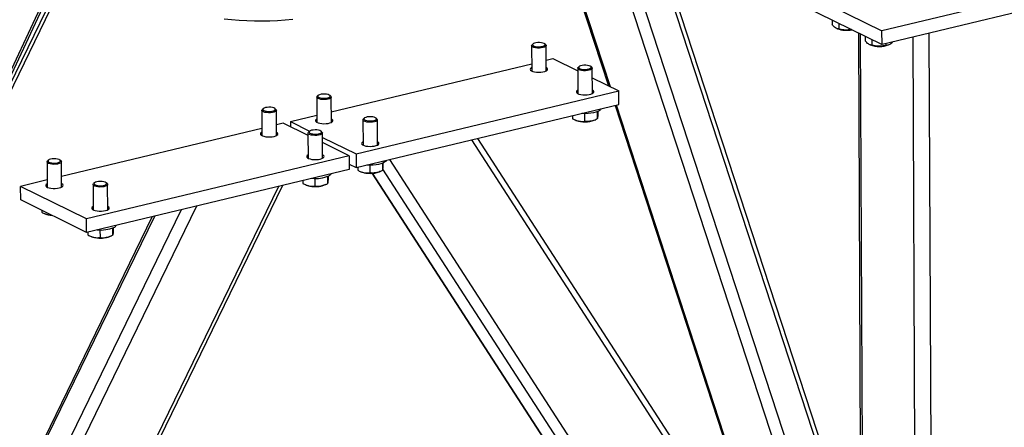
# Model space of a CAD drawing. Header units: millimetres. Extents: x 5 to 589, y 5 to 415.
# Tile 75 of 115: x 454 to 473, y 279 to 287. Entities that reach past the tile are written whole.
import ezdxf

# ---------------------------------------------------------------- set-up
doc = ezdxf.new("R2010")
doc.units = ezdxf.units.MM
doc.layers.add('TRAIT-FORT', color=4, linetype='Continuous', lineweight=25)

msp = doc.modelspace()

# ---------------------------------------------------------------- linework, layer by layer
at = {"layer": 'TRAIT-FORT', "color": 4, "linetype": 'Continuous', "lineweight": 25}
for p, q in [((451.14607, 280.08833), (457.6963, 294.06458)), ((451.23905, 280.18573), (457.74963, 294.07736)), ((451.97156, 281.62585), (458.08182, 294.157)), ((452.22228, 282.28366), (458.00253, 294.13799)), ((464.10592, 290.52696), (465.68949, 285.68903)), ((465.72313, 285.67252), (464.13956, 290.51045)), ((470.21857, 274.80001), (465.25544, 289.96275)), ((470.40884, 274.97955), (465.55214, 289.81713)), ((470.65883, 275.99763), (466.30518, 289.29836)), ((470.65767, 276.25622), (466.39023, 289.29359)), ((469.12644, 287.72955), (471.07422, 286.77354)), ((469.12764, 287.46102), (471.07542, 286.50501)), ((474.60113, 287.61904), (471.07422, 286.77354)), ((474.60233, 287.35051), (471.07542, 286.50501)), ((470.09345, 286.98698), (470.09386, 286.89573)), ((470.22295, 286.92342), (470.22345, 286.8113)), ((470.18171, 286.82089), (470.19508, 286.81532)), ((470.61087, 286.73302), (470.66456, 274.7146)), ((470.70492, 274.69479), (470.65123, 286.71321)), ((471.07542, 286.50501), (471.07422, 286.77354)), ((472.10031, 265.5196), (472.00557, 286.728)), ((464.2001, 286.51733), (464.18154, 286.50093)), ((464.44772, 286.50212), (464.42902, 286.51835)), ((470.74271, 286.66831), (470.74312, 286.57706)), ((470.83097, 286.50222), (470.84434, 286.49666)), ((470.87221, 286.60475), (470.87271, 286.49263)), ((471.15272, 286.52355), (471.15287, 286.4896)), ((471.2029, 286.49826), (471.21409, 286.50303)), ((471.74373, 274.18492), (471.68804, 286.65188)), ((464.17186, 286.48316), (464.17408, 285.98623)), ((464.45979, 285.98751), (464.45757, 286.48443)), ((460.22656, 285.181), (464.17345, 286.12717)), ((464.45886, 286.19559), (464.59227, 286.22757)), ((464.59227, 286.22757), (465.08104, 285.98767)), ((465.08082, 286.03702), (465.08304, 285.5401)), ((465.10907, 286.07119), (465.09051, 286.05479)), ((465.35669, 286.05598), (465.33798, 286.07222)), ((465.36875, 285.54137), (465.36653, 286.0383)), ((465.36739, 285.84713), (465.89079, 285.59023)), ((460.71797, 284.35018), (465.89079, 285.59023)), ((465.89199, 285.3217), (465.89079, 285.59023)), ((459.93956, 285.46857), (459.94178, 284.97164)), ((459.9678, 285.50274), (459.94924, 285.48634)), ((460.21542, 285.48753), (460.19672, 285.50376)), ((460.22749, 284.97292), (460.22527, 285.46984)), ((458.85797, 285.20928), (458.86019, 284.71236)), ((458.88622, 285.24345), (458.86766, 285.22705)), ((459.13384, 285.22824), (459.11513, 285.24448)), ((459.1459, 284.71363), (459.14368, 285.21056)), ((460.71917, 284.08165), (465.89199, 285.3217)), ((465.21513, 285.14355), (465.2158, 284.99413)), ((465.46385, 285.18117), (465.46448, 285.03937)), ((465.47637, 285.18643), (465.4766, 285.13511)), ((465.81571, 285.30342), (469.00164, 275.57017)), ((469.05866, 275.4822), (465.84189, 285.30969)), ((459.27838, 284.95369), (459.14497, 284.92171)), ((459.76715, 284.71379), (459.27838, 284.95369)), ((459.41946, 284.98751), (459.94115, 285.11258)), ((459.41946, 284.98751), (459.79974, 284.80086)), ((459.41946, 284.98751), (459.41992, 284.88422)), ((460.84852, 285.02243), (460.85074, 284.52551)), ((460.87677, 285.0566), (460.85821, 285.0402)), ((461.12439, 285.04139), (461.10568, 285.05763)), ((461.13645, 284.52678), (461.13423, 285.02371)), ((464.97897, 285.10283), (464.97923, 285.04462)), ((465.02904, 285.0208), (465.04897, 285.0125)), ((465.40753, 285.0141), (465.43407, 285.02543)), ((458.85956, 284.85329), (454.91267, 283.90712)), ((459.76693, 284.76315), (459.76915, 284.26622)), ((459.79518, 284.79732), (459.77662, 284.78092)), ((460.0428, 284.78211), (460.02409, 284.79834)), ((460.05486, 284.2675), (460.05265, 284.76442)), ((460.05304, 284.67654), (460.71797, 284.35018)), ((460.5769, 284.31636), (460.0535, 284.57325)), ((470.99958, 272.27546), (462.99272, 284.62667)), ((470.93258, 272.59153), (463.11207, 284.65528)), ((454.62567, 284.19469), (454.62789, 283.69777)), ((454.65392, 284.22886), (454.63536, 284.21246)), ((454.90154, 284.21365), (454.88283, 284.22989)), ((454.9136, 283.69904), (454.91138, 284.19597)), ((460.5769, 284.31636), (455.40409, 283.0763)), ((460.5769, 284.31636), (460.5781, 284.04783)), ((460.71797, 284.35018), (460.71917, 284.08165)), ((461.23155, 284.16658), (461.23218, 284.02478)), ((461.24407, 284.17184), (461.2443, 284.12052)), ((471.01254, 269.37446), (461.37626, 284.23917)), ((460.5781, 284.04783), (455.40529, 282.80777)), ((460.57764, 284.15112), (460.71917, 284.08165)), ((460.74667, 284.08824), (460.74693, 284.03003)), ((460.79674, 284.00621), (460.81667, 283.9979)), ((460.98283, 284.12896), (460.9835, 283.97954)), ((461.02534, 283.97027), (470.51144, 269.33722)), ((470.54317, 269.30539), (461.03604, 283.97087)), ((461.17523, 283.99951), (461.20177, 284.01084)), ((470.9165, 269.12215), (461.23819, 284.05169)), ((454.62726, 283.8387), (454.10557, 283.71364)), ((455.56288, 283.78273), (455.54432, 283.76633)), ((455.8105, 283.76752), (455.79179, 283.78375)), ((459.66508, 283.82895), (459.66534, 283.77075)), ((459.90124, 283.86968), (459.90191, 283.72026)), ((460.14996, 283.90729), (460.1506, 283.7655)), ((460.16248, 283.91255), (460.16271, 283.86124)), ((450.07107, 265.00824), (459.19297, 283.71578)), ((450.0717, 264.86593), (459.27227, 283.73479)), ((455.40409, 283.0763), (454.10557, 283.71364)), ((454.10677, 283.44511), (454.10557, 283.71364)), ((455.53463, 283.74856), (455.53685, 283.25163)), ((455.82257, 283.25291), (455.82035, 283.74983)), ((459.71515, 283.74692), (459.73509, 283.73862)), ((460.09364, 283.74022), (460.12018, 283.75155)), ((455.40529, 282.80777), (454.10677, 283.44511)), ((450.05811, 267.90925), (457.57652, 283.32827)), ((450.14711, 268.64216), (457.27263, 283.25542)), ((454.52391, 283.24037), (454.52408, 283.20229)), ((456.69997, 283.11814), (449.81869, 269.00577)), ((449.85343, 268.98872), (456.74871, 283.12983)), ((454.57388, 283.17847), (454.59382, 283.17017)), ((455.40529, 282.80777), (455.40409, 283.0763)), ((455.43278, 282.81436), (455.43304, 282.75616)), ((455.66894, 282.85509), (455.66961, 282.70567)), ((455.91766, 282.8927), (455.9183, 282.75091)), ((455.93018, 282.89796), (455.93041, 282.84665)), ((455.48285, 282.73233), (455.50279, 282.72403)), ((455.86134, 282.72563), (455.88788, 282.73696))]:
    msp.add_line(p, q, dxfattribs=at)
at = {"layer": 'TRAIT-FORT', "color": 4, "linetype": 'Continuous', "lineweight": 25, "flags": 128}
for points in [[(459.4675, 286.99522), (459.31914, 286.98221), (459.16868, 286.97261), (459.0168, 286.96645), (458.86417, 286.96377), (458.71147, 286.96458), (458.55939, 286.96886), (458.4086, 286.97661), (458.25978, 286.98779), (458.1136, 287.00235)], [(464.44772, 286.50212), (464.45619, 286.49111), (464.45628, 286.47782), (464.44587, 286.46498), (464.42574, 286.45353), (464.39737, 286.44432), (464.36287, 286.43805), (464.32479, 286.43516), (464.28597, 286.43589), (464.24929, 286.44016), (464.21745, 286.44767), (464.19283, 286.45786), (464.17725, 286.46998), (464.17186, 286.48312), (464.17707, 286.4963), (464.18154, 286.50093)], [(464.25785, 286.53958), (464.22826, 286.53209), (464.20635, 286.52199), (464.19405, 286.51016), (464.19247, 286.49765), (464.20174, 286.48559), (464.22104, 286.47504), (464.24866, 286.46693), (464.28214, 286.46199), (464.31851, 286.46067), (464.35453, 286.46306), (464.38701, 286.46897), (464.41305, 286.47787), (464.43035, 286.48896), (464.43737, 286.50126), (464.43348, 286.51368), (464.41903, 286.52512), (464.39531, 286.53455), (464.36441, 286.54115), (464.32909, 286.54432), (464.29249, 286.54378), (464.25785, 286.53958)], [(464.17379, 286.05096), (464.16348, 286.04483), (464.14922, 286.03093), (464.14549, 286.01629), (464.15252, 286.00184), (464.16988, 285.98848), (464.19646, 285.97706), (464.2306, 285.96828), (464.27017, 285.96271), (464.31266, 285.96069), (464.3554, 285.96234), (464.39573, 285.96757), (464.43109, 285.97605), (464.45927, 285.98724), (464.4785, 286.00044), (464.48757, 286.01483), (464.4859, 286.02948), (464.47362, 286.0435), (464.4595, 286.05224)], [(465.35669, 286.05598), (465.36516, 286.04497), (465.36525, 286.03169), (465.35484, 286.01884), (465.3347, 286.00739), (465.30633, 285.99819), (465.27183, 285.99191), (465.23376, 285.98903), (465.19494, 285.98975), (465.15825, 285.99403), (465.12641, 286.00154), (465.10179, 286.01173), (465.08621, 286.02384), (465.08082, 286.03698), (465.08603, 286.05017), (465.09051, 286.05479)], [(465.16682, 286.09344), (465.13723, 286.08596), (465.11531, 286.07585), (465.10301, 286.06402), (465.10143, 286.05152), (465.1107, 286.03945), (465.13001, 286.0289), (465.15763, 286.0208), (465.19111, 286.01586), (465.22747, 286.01453), (465.2635, 286.01693), (465.29597, 286.02284), (465.32202, 286.03173), (465.33932, 286.04282), (465.34633, 286.05513), (465.34245, 286.06755), (465.328, 286.07899), (465.30427, 286.08842), (465.27338, 286.09501), (465.23806, 286.09818), (465.20145, 286.09764), (465.16682, 286.09344)], [(460.02555, 285.52499), (459.99596, 285.5175), (459.97405, 285.5074), (459.96175, 285.49556), (459.96017, 285.48306), (459.96944, 285.471), (459.98874, 285.46045), (460.01636, 285.45234), (460.04984, 285.4474), (460.08621, 285.44608), (460.12223, 285.44847), (460.15471, 285.45438), (460.18075, 285.46328), (460.19805, 285.47437), (460.20507, 285.48667), (460.20118, 285.49909), (460.18673, 285.51053), (460.16301, 285.51996), (460.13211, 285.52656), (460.09679, 285.52973), (460.06019, 285.52919), (460.02555, 285.52499)], [(465.08275, 285.60483), (465.07245, 285.5987), (465.05819, 285.58479), (465.05445, 285.57016), (465.06149, 285.55571), (465.07884, 285.54235), (465.10542, 285.53092), (465.13957, 285.52215), (465.17913, 285.51657), (465.22162, 285.51455), (465.26437, 285.51621), (465.30469, 285.52144), (465.34005, 285.52992), (465.36824, 285.54111), (465.38746, 285.55431), (465.39653, 285.56869), (465.39487, 285.58335), (465.38258, 285.59736), (465.36846, 285.6061)], [(460.21542, 285.48753), (460.22389, 285.47652), (460.22398, 285.46323), (460.21357, 285.45039), (460.19344, 285.43894), (460.16507, 285.42973), (460.13057, 285.42346), (460.09249, 285.42057), (460.05367, 285.4213), (460.01699, 285.42557), (459.98515, 285.43308), (459.96053, 285.44327), (459.94495, 285.45539), (459.93956, 285.46853), (459.94477, 285.48171), (459.94924, 285.48634)], [(459.06684, 285.16691), (459.03022, 285.16229), (458.99141, 285.1612), (458.9533, 285.16372), (458.91872, 285.16967), (458.89022, 285.1786), (458.86993, 285.18986), (458.85935, 285.2026), (458.85926, 285.21589), (458.86766, 285.22705)], [(459.05752, 285.19173), (459.08711, 285.19921), (459.10903, 285.20932), (459.12132, 285.22115), (459.1229, 285.23365), (459.11363, 285.24572), (459.09433, 285.25627), (459.06671, 285.26438), (459.03323, 285.26931), (458.99686, 285.27064), (458.96084, 285.26824), (458.92836, 285.26234), (458.90232, 285.25344), (458.88502, 285.24235), (458.878, 285.23004), (458.88189, 285.21762), (458.89634, 285.20619), (458.92007, 285.19675), (458.95096, 285.19016), (458.98628, 285.18699), (459.02288, 285.18753), (459.05752, 285.19173)], [(459.13384, 285.22824), (459.13829, 285.22373), (459.14368, 285.2106), (459.13847, 285.19741), (459.12306, 285.18515), (459.09858, 285.17472), (459.06684, 285.16691)], [(465.53832, 285.23692), (465.52704, 285.21989), (465.50541, 285.20204), (465.47484, 285.18575), (465.43631, 285.17156), (465.39106, 285.15991), (465.34054, 285.15119), (465.28638, 285.14568), (465.23032, 285.14354), (465.17415, 285.14485), (465.15843, 285.14585)], [(459.94149, 285.03637), (459.93118, 285.03024), (459.91692, 285.01634), (459.91319, 285.0017), (459.92022, 284.98725), (459.93758, 284.97389), (459.96416, 284.96247), (459.9983, 284.95369), (460.03787, 284.94812), (460.08036, 284.9461), (460.1231, 284.94775), (460.16343, 284.95298), (460.19879, 284.96146), (460.22697, 284.97265), (460.2462, 284.98585), (460.25527, 285.00023), (460.2536, 285.01489), (460.24132, 285.02891), (460.2272, 285.03765)], [(461.12439, 285.04139), (461.13286, 285.03038), (461.13295, 285.0171), (461.12254, 285.00425), (461.1024, 284.9928), (461.07403, 284.9836), (461.03953, 284.97732), (461.00146, 284.97444), (460.96264, 284.97516), (460.92595, 284.97944), (460.89411, 284.98695), (460.86949, 284.99714), (460.85391, 285.00925), (460.84852, 285.02239), (460.85373, 285.03558), (460.85821, 285.0402)], [(460.93452, 285.07885), (460.90493, 285.07137), (460.88301, 285.06126), (460.87071, 285.04943), (460.86913, 285.03693), (460.8784, 285.02486), (460.89771, 285.01431), (460.92533, 285.00621), (460.95881, 285.00127), (460.99517, 284.99994), (461.0312, 285.00234), (461.06367, 285.00825), (461.08972, 285.01714), (461.10702, 285.02823), (461.11403, 285.04054), (461.11015, 285.05296), (461.0957, 285.0644), (461.07197, 285.07383), (461.04108, 285.08042), (461.00576, 285.08359), (460.96915, 285.08305), (460.93452, 285.07885)], [(458.8599, 284.77709), (458.84119, 284.76415), (458.83212, 284.74977), (458.83378, 284.73511), (458.84607, 284.7211), (458.86822, 284.70861), (458.89882, 284.69843), (458.93597, 284.69119), (458.97732, 284.68737), (459.02028, 284.68718), (459.06215, 284.69065), (459.10029, 284.69756)], [(459.10029, 284.69756), (459.13231, 284.70747), (459.15621, 284.71977), (459.17047, 284.73367), (459.1742, 284.7483), (459.16717, 284.76275), (459.14981, 284.77611), (459.14561, 284.77836)], [(459.97581, 284.72078), (459.93918, 284.71615), (459.90037, 284.71506), (459.86226, 284.71758), (459.82768, 284.72353), (459.79918, 284.73247), (459.77889, 284.74372), (459.76831, 284.75647), (459.76822, 284.76976), (459.77662, 284.78092)], [(459.96648, 284.74559), (459.99607, 284.75308), (460.01799, 284.76319), (460.03029, 284.77502), (460.03187, 284.78752), (460.02259, 284.79958), (460.00329, 284.81014), (459.97567, 284.81824), (459.94219, 284.82318), (459.90582, 284.82451), (459.8698, 284.82211), (459.83733, 284.8162), (459.81128, 284.80731), (459.79398, 284.79621), (459.78696, 284.78391), (459.79085, 284.77149), (459.8053, 284.76005), (459.82903, 284.75062), (459.85992, 284.74402), (459.89524, 284.74085), (459.93184, 284.74139), (459.96648, 284.74559)], [(460.0428, 284.78211), (460.04726, 284.7776), (460.05265, 284.76446), (460.04744, 284.75127), (460.03202, 284.73901), (460.00754, 284.72859), (459.97581, 284.72078)], [(460.85045, 284.59024), (460.84015, 284.58411), (460.82589, 284.5702), (460.82215, 284.55557), (460.82919, 284.54112), (460.84654, 284.52776), (460.87312, 284.51633), (460.90727, 284.50756), (460.94683, 284.50198), (460.98932, 284.49996), (461.03207, 284.50162), (461.07239, 284.50685), (461.10776, 284.51533), (461.13594, 284.52652), (461.15516, 284.53972), (461.16423, 284.5541), (461.16257, 284.56876), (461.15028, 284.58277), (461.13616, 284.59151)], [(454.83454, 284.15232), (454.79792, 284.1477), (454.75911, 284.14661), (454.721, 284.14913), (454.68642, 284.15508), (454.65792, 284.16401), (454.63763, 284.17527), (454.62705, 284.18801), (454.62696, 284.2013), (454.63536, 284.21246)], [(454.82522, 284.17714), (454.85481, 284.18462), (454.87673, 284.19473), (454.88902, 284.20656), (454.8906, 284.21906), (454.88133, 284.23113), (454.86203, 284.24168), (454.83441, 284.24979), (454.80093, 284.25472), (454.76456, 284.25605), (454.72854, 284.25365), (454.69606, 284.24775), (454.67002, 284.23885), (454.65272, 284.22776), (454.6457, 284.21545), (454.64959, 284.20303), (454.66404, 284.1916), (454.68777, 284.18216), (454.71866, 284.17557), (454.75398, 284.1724), (454.79058, 284.17294), (454.82522, 284.17714)], [(454.90154, 284.21365), (454.90599, 284.20914), (454.91138, 284.19601), (454.90617, 284.18282), (454.89076, 284.17056), (454.86628, 284.16013), (454.83454, 284.15232)], [(459.76886, 284.33095), (459.75015, 284.31802), (459.74109, 284.30364), (459.74275, 284.28898), (459.75504, 284.27496), (459.77718, 284.26247), (459.80779, 284.25229), (459.84493, 284.24506), (459.88628, 284.24123), (459.92924, 284.24105), (459.97111, 284.24452), (460.00925, 284.25143)], [(460.00925, 284.25143), (460.04128, 284.26134), (460.06517, 284.27363), (460.07943, 284.28753), (460.08316, 284.30217), (460.07613, 284.31662), (460.05878, 284.32998), (460.05458, 284.33223)], [(461.30602, 284.22233), (461.29474, 284.2053), (461.27311, 284.18745), (461.24254, 284.17116), (461.20401, 284.15697), (461.15876, 284.14532), (461.10824, 284.1366), (461.05408, 284.13109), (460.99802, 284.12895), (460.94185, 284.13026), (460.92613, 284.13126)], [(455.73418, 283.731), (455.76377, 283.73849), (455.78569, 283.7486), (455.79799, 283.76043), (455.79957, 283.77293), (455.79029, 283.78499), (455.77099, 283.79555), (455.74337, 283.80365), (455.70989, 283.80859), (455.67352, 283.80992), (455.6375, 283.80752), (455.60503, 283.80161), (455.57898, 283.79272), (455.56168, 283.78162), (455.55466, 283.76932), (455.55855, 283.7569), (455.573, 283.74546), (455.59673, 283.73603), (455.62762, 283.72943), (455.66294, 283.72626), (455.69954, 283.7268), (455.73418, 283.731)], [(454.6276, 283.7625), (454.60889, 283.74956), (454.59982, 283.73518), (454.60148, 283.72052), (454.61377, 283.70651), (454.63592, 283.69402), (454.66652, 283.68384), (454.70367, 283.6766), (454.74502, 283.67277), (454.78798, 283.67259), (454.82985, 283.67606), (454.86799, 283.68297)], [(454.86799, 283.68297), (454.90001, 283.69288), (454.92391, 283.70518), (454.93817, 283.71908), (454.9419, 283.73371), (454.93487, 283.74816), (454.91751, 283.76152), (454.91331, 283.76377)], [(455.74351, 283.70619), (455.70688, 283.70156), (455.66807, 283.70047), (455.62996, 283.70299), (455.59538, 283.70894), (455.56688, 283.71788), (455.54659, 283.72913), (455.53601, 283.74188), (455.53592, 283.75517), (455.54432, 283.76633)], [(455.8105, 283.76752), (455.81496, 283.76301), (455.82035, 283.74987), (455.81514, 283.73668), (455.79972, 283.72442), (455.77524, 283.714), (455.74351, 283.70619)], [(460.09364, 283.74022), (460.06097, 283.72882), (460.02076, 283.71956)], [(455.53656, 283.31636), (455.51785, 283.30343), (455.50879, 283.28905), (455.51045, 283.27439), (455.52274, 283.26037), (455.54488, 283.24788), (455.57549, 283.2377), (455.61263, 283.23047), (455.65398, 283.22664), (455.69694, 283.22646), (455.73881, 283.22993), (455.77695, 283.23684)], [(455.77695, 283.23684), (455.80898, 283.24675), (455.83287, 283.25904), (455.84713, 283.27294), (455.85086, 283.28758), (455.84383, 283.30203), (455.82648, 283.31539), (455.82228, 283.31764)], [(455.86134, 282.72563), (455.82867, 282.71423), (455.78846, 282.70497)]]:
    msp.add_lwpolyline(points, dxfattribs=at)
at = {"layer": 'TRAIT-FORT', "color": 4, "linetype": 'Continuous', "lineweight": 25}
for centre, radius, start, end in [((470.37351, 287.33875), 0.55301, 251.176744, 281.279902), ((471.0214, 286.99494), 0.52881, 250.438421, 290.073456), ((465.22598, 285.5211), 0.53853, 250.810619, 289.701259), ((460.99368, 284.50651), 0.53853, 250.810619, 289.701259), ((459.91414, 284.56944), 0.70093, 264.301583, 292.051996), ((460.14197, 284.00558), 0.09278, 292.382237, 332.711071), ((459.91254, 284.24785), 0.53926, 250.787989, 281.577106), ((454.74309, 283.56664), 0.42364, 249.369376, 267.029129), ((455.68184, 283.55485), 0.70093, 264.301583, 292.051996), ((455.90967, 282.99099), 0.09278, 292.382237, 332.711071), ((455.68024, 283.23326), 0.53926, 250.787989, 281.577106)]:
    msp.add_arc(centre, radius, start, end, dxfattribs=at)
for points, knots in [([(470.22345, 286.8113), (470.207, 286.81389), (470.17979, 286.81816), (470.14023, 286.84518), (470.11358, 286.87188), (470.09824, 286.89043), (470.09386, 286.89573)], [0, 0, 0, 0, 0.38554949, 0.63764185, 0.89654625, 1, 1, 1, 1]), ([(470.47092, 286.80171), (470.45744, 286.79871), (470.4191, 286.79015), (470.35737, 286.78786), (470.28775, 286.79481), (470.24501, 286.80577), (470.22345, 286.8113)], [0, 0, 0, 0, 0.166206, 0.47272181, 0.73394505, 1, 1, 1, 1]), ([(470.87271, 286.49263), (470.85626, 286.49522), (470.82905, 286.49949), (470.78949, 286.52651), (470.76284, 286.55322), (470.7475, 286.57176), (470.74312, 286.57706)], [0, 0, 0, 0, 0.38554949, 0.63764185, 0.89654625, 1, 1, 1, 1]), ([(471.15287, 286.4896), (471.12858, 286.48398), (471.07947, 286.4726), (471.00666, 286.46904), (470.937, 286.47618), (470.89427, 286.48712), (470.87271, 286.49263)], [0, 0, 0, 0, 0.26460494, 0.53494775, 0.76534313, 1, 1, 1, 1]), ([(471.15287, 286.4896), (471.16597, 286.49076), (471.19244, 286.49312), (471.23159, 286.51012), (471.26358, 286.5323), (471.28122, 286.54967), (471.28749, 286.55585)], [0, 0, 0, 0, 0.29644197, 0.59931219, 0.85742854, 1, 1, 1, 1]), ([(465.4766, 285.13511), (465.47557, 285.12091), (465.4735, 285.09221), (465.47037, 285.06297), (465.46733, 285.04557), (465.46544, 285.04145), (465.46448, 285.03937)], [0, 0, 0, 0, 0.26460494, 0.53494775, 0.76534313, 1, 1, 1, 1]), ([(464.97923, 285.04462), (464.99979, 285.03435), (465.04135, 285.01359), (465.10287, 284.99611), (465.16164, 284.98995), (465.19764, 284.99273), (465.2158, 284.99413)], [0, 0, 0, 0, 0.264604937, 0.534947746, 0.765343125, 1, 1, 1, 1]), ([(465.46448, 285.03937), (465.43288, 285.02546), (465.38061, 285.00245), (465.30471, 284.9899), (465.2536, 284.98997), (465.2242, 284.99321), (465.2158, 284.99413)], [0, 0, 0, 0, 0.38554949, 0.63764185, 0.89654625, 1, 1, 1, 1]), ([(460.74693, 284.03003), (460.76749, 284.01976), (460.80905, 283.999), (460.87057, 283.98152), (460.92934, 283.97536), (460.96534, 283.97814), (460.9835, 283.97954)], [0, 0, 0, 0, 0.264604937, 0.534947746, 0.765343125, 1, 1, 1, 1]), ([(461.23218, 284.02478), (461.20058, 284.01087), (461.14831, 283.98786), (461.07241, 283.9753), (461.0213, 283.97538), (460.9919, 283.97862), (460.9835, 283.97954)], [0, 0, 0, 0, 0.38554949, 0.63764185, 0.89654625, 1, 1, 1, 1]), ([(461.2443, 284.12052), (461.24327, 284.10632), (461.2412, 284.07762), (461.23807, 284.04838), (461.23503, 284.03098), (461.23314, 284.02686), (461.23218, 284.02478)], [0, 0, 0, 0, 0.26460494, 0.53494775, 0.76534313, 1, 1, 1, 1]), ([(460.16271, 283.86124), (460.16168, 283.84704), (460.15961, 283.81834), (460.15648, 283.78909), (460.15344, 283.77169), (460.15155, 283.76758), (460.1506, 283.7655)], [0, 0, 0, 0, 0.26460494, 0.53494775, 0.76534313, 1, 1, 1, 1]), ([(459.66534, 283.77075), (459.6859, 283.76048), (459.72746, 283.73972), (459.78899, 283.72223), (459.84775, 283.71608), (459.88375, 283.71885), (459.90191, 283.72026)], [0, 0, 0, 0, 0.26460494, 0.53494775, 0.76534313, 1, 1, 1, 1]), ([(459.90191, 283.72026), (459.93359, 283.71786), (459.98598, 283.71389), (460.06187, 283.72895), (460.11289, 283.74761), (460.14222, 283.76153), (460.1506, 283.7655)], [0, 0, 0, 0, 0.385549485, 0.637641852, 0.896546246, 1, 1, 1, 1]), ([(454.52408, 283.20229), (454.54464, 283.19198), (454.58622, 283.17112), (454.64763, 283.15431), (454.68904, 283.14845), (454.70806, 283.14939), (454.70916, 283.14945)], [0, 0, 0, 0, 0.33947119, 0.6863037, 0.98188621, 1, 1, 1, 1]), ([(455.93041, 282.84665), (455.92938, 282.83245), (455.92731, 282.80375), (455.92418, 282.7745), (455.92114, 282.7571), (455.91925, 282.75299), (455.9183, 282.75091)], [0, 0, 0, 0, 0.26460494, 0.53494775, 0.76534313, 1, 1, 1, 1]), ([(455.43304, 282.75616), (455.4536, 282.74589), (455.49516, 282.72513), (455.55669, 282.70764), (455.61545, 282.70149), (455.65145, 282.70426), (455.66961, 282.70567)], [0, 0, 0, 0, 0.26460494, 0.53494775, 0.76534313, 1, 1, 1, 1]), ([(455.66961, 282.70567), (455.70129, 282.70327), (455.75368, 282.6993), (455.82957, 282.71436), (455.88059, 282.73301), (455.90992, 282.74694), (455.9183, 282.75091)], [0, 0, 0, 0, 0.385549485, 0.637641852, 0.896546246, 1, 1, 1, 1])]:
    msp.add_open_spline(points, degree=3, knots=knots, dxfattribs=at)

doc.saveas('drawing.dxf')
